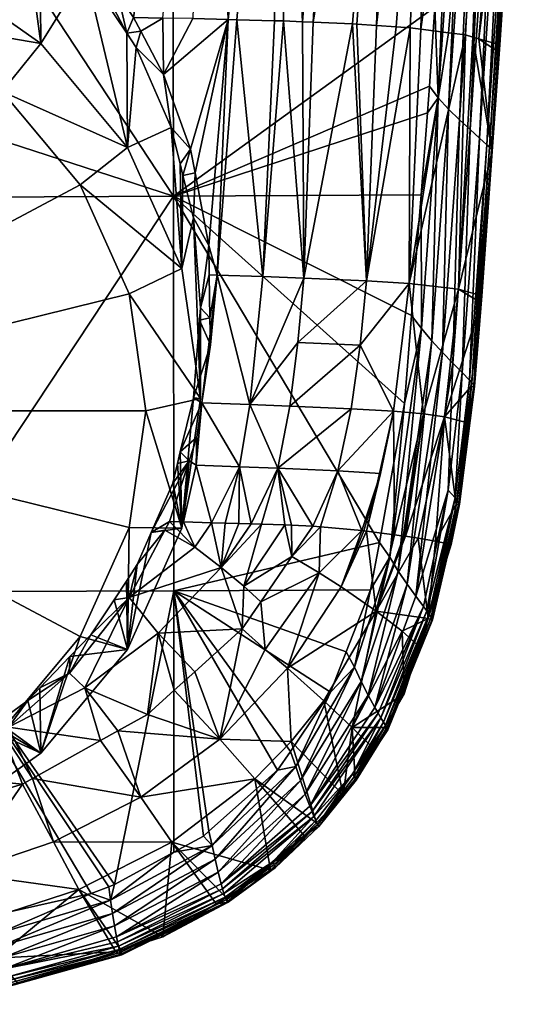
# Model space of a CAD drawing. Extents: x -0.025 to 0.143, y -0.12 to 0.102.
# Tile 5 of 256: x 0.008 to 0.019, y -0.12 to -0.098. Entities that reach past the tile are written whole.
import ezdxf

# ---------------------------------------------------------------- set-up
doc = ezdxf.new("R2010")
doc.units = 0
doc.layers.add('mesh', color=7, linetype='CONTINUOUS')

msp = doc.modelspace()

# ---------------------------------------------------------------- meshes
at = {"layer": 'mesh'}
mesh = msp.add_polyface(dxfattribs=at)
corners = [(0.004595, -0.071439, 0.143479), (0.007168, -0.094405, 0.147614), (0.007671, -0.094275, 0.147605), (0.005194, -0.094917, 0.147649), (0.003898, -0.094993, 0.147648), (0.008943, -0.071033, 0.143508), (0.008798, -0.093983, 0.147585), (0.010425, -0.094186, 0.14879), (0.009874, -0.093968, 0.150887), (0.010157, -0.093803, 0.150856), (0.010969, -0.09376, 0.147923), (0.010936, -0.093687, 0.147822), (0.009206, -0.094631, 0.148), (0.010786, -0.093236, 0.14754), (0.010709, -0.092992, 0.147491), (0.007229, -0.094711, 0.147668), (0.010999, -0.093819, 0.148032), (0.003731, -0.093866, 0.152405), (0.004966, -0.093687, 0.152353), (0.005011, -0.093986, 0.152371), (0.006108, -0.09352, 0.152306), (0.007306, -0.093176, 0.15222), (0.007392, -0.093464, 0.152234), (0.00966, -0.092567, 0.152026), (0.009994, -0.092098, 0.151971), (0.010877, -0.091476, 0.151844), (0.00953, -0.092311, 0.152019), (0.008217, -0.092915, 0.152155), (0.007599, -0.094228, 0.151951), (0.009887, -0.093043, 0.151886), (0.009985, -0.093267, 0.151741), (0.007537, -0.093985, 0.152098), (0.009777, -0.092805, 0.151981), (0.007467, -0.093725, 0.152192), (0.010156, -0.093746, 0.151095), (0.008938, -0.094336, 0.150958), (0.008945, -0.094299, 0.151199), (0.005086, -0.09453, 0.152236), (0.00505, -0.094259, 0.152331), (0.010142, -0.093691, 0.151215), (0.00892, -0.094176, 0.151442), (0.010122, -0.093626, 0.151333), (0.010096, -0.09355, 0.151447), (0.007682, -0.094611, 0.151532), (0.007648, -0.094441, 0.151758), (0.011337, -0.0931, 0.15085), (0.010165, -0.09379, 0.150972), (0.011864, -0.091404, 0.151694), (0.012021, -0.091602, 0.151597), (0.011325, -0.093057, 0.15097), (0.006443, -0.094231, 0.078201), (0.006322, -0.093874, 0.078188), (0.006315, -0.094163, 0.078186), (0.007248, -0.094457, 0.078332), (0.008251, -0.087204, 0.078324), (0.007626, -0.094785, 0.078427), (0.008831, -0.095831, 0.078732), (0.010229, -0.087118, 0.078831), (0.004697, -0.093292, 0.078), (0.004683, -0.0949, 0.074197), (0.00587, -0.093923, 0.078135), (0.010871, -0.093518, 0.147664), (0.009155, -0.094474, 0.147813), (0.010064, -0.093464, 0.151553), (0.012162, -0.09179, 0.151453), (0.011293, -0.10179, 0.09864), (-0.000112, -0.084454, 0.099846), (0.011261, -0.084414, 0.099296), (0.005703, -0.093484, 0.078092), (0.003774, -0.092644, 0.077932), (0.009372, -0.096488, 0.07893)]
mesh.append_faces([[corners[k] for k in face] for face in [(0, 1, 2, 2), (3, 0, 4, 4), (5, 2, 6, 6), (7, 8, 9, 9), (10, 11, 12, 12), (6, 13, 14, 14), (6, 15, 13, 13), (16, 10, 12, 12), (17, 18, 19, 19), (20, 21, 22, 22), (23, 24, 25, 25), (23, 26, 24, 24), (27, 26, 23, 23), (28, 29, 30, 30), (31, 29, 28, 28), (31, 32, 29, 29), (33, 32, 31, 31), (33, 23, 32, 32), (22, 23, 33, 33), (22, 27, 23, 23), (21, 27, 22, 22), (34, 35, 36, 36), (34, 8, 35, 35), (37, 33, 31, 31), (38, 22, 33, 33), (19, 22, 38, 38), (19, 20, 22, 22), (18, 20, 19, 19), (36, 39, 34, 34), (36, 40, 39, 39), (40, 41, 39, 39), (40, 42, 41, 41), (43, 42, 40, 40), (43, 44, 42, 42), (45, 9, 46, 46), (47, 32, 23, 23), (48, 29, 32, 32), (49, 34, 39, 39), (46, 8, 34, 34), (9, 8, 46, 46), (50, 51, 52, 52), (50, 53, 51, 51), (54, 53, 55, 55), (54, 51, 53, 53), (56, 54, 55, 55), (56, 57, 54, 54), (58, 59, 60, 60), (61, 62, 11, 11), (61, 13, 15, 15), (44, 63, 42, 42), (28, 30, 63, 63), (44, 28, 63, 63), (64, 30, 29, 29), (65, 66, 67, 67), (58, 68, 69, 69), (60, 68, 58, 58), (52, 68, 60, 60), (52, 51, 68, 68), (68, 51, 54, 54), (70, 57, 56, 56)]])
mesh = msp.add_polyface(dxfattribs=at)
corners = [(0.00029, -0.095938, 0.149689), (0.000291, -0.096081, 0.148919), (0.000152, -0.096081, 0.148919), (-0.000956, -0.095776, 0.150166), (0.000289, -0.095756, 0.150671), (0.000291, -0.096105, 0.148721), (-0.002924, -0.096048, 0.148721), (0.000429, -0.09608, 0.148919), (0.003037, -0.095995, 0.148931), (0.003007, -0.095585, 0.151214), (0.003505, -0.09602, 0.148721), (0.0035, -0.096031, 0.148614), (0.003482, -0.095989, 0.148289), (0.003475, -0.095941, 0.148178), (0.000291, -0.096047, 0.148205), (0.007375, -0.095359, 0.148262), (0.007388, -0.095386, 0.148371), (0.003489, -0.096018, 0.148398), (0.007399, -0.095397, 0.148479), (0.003494, -0.096031, 0.148507), (0.011293, -0.10179, 0.09864), (0.011303, -0.110473, 0.098148), (0.005529, -0.110494, 0.098464), (0.008373, -0.098429, 0.072319), (0.007961, -0.095378, 0.078502), (0.005888, -0.096674, 0.071574), (0.008348, -0.095781, 0.078617), (0.00587, -0.093923, 0.078135), (0.004683, -0.096114, 0.071337), (-0.000112, -0.096569, 0.070777), (0.002835, -0.096252, 0.071011), (-0.000112, -0.09634, 0.070805), (0.002683, -0.096908, 0.070921), (0.005288, -0.097901, 0.071342), (0.007524, -0.099481, 0.072013), (-0.000112, -0.10651, 0.074997), (0.01032, -0.103937, 0.073905), (0.009241, -0.10154, 0.072887), (0.010688, -0.10651, 0.074997), (0.01032, -0.109083, 0.076089), (0.004683, -0.0949, 0.074197), (-0.002436, -0.096039, 0.148931), (-0.002907, -0.096046, 0.148398), (0.000291, -0.096119, 0.148507), (0.000291, -0.096105, 0.148372), (-0.002894, -0.095969, 0.148178), (-0.002887, -0.095905, 0.148071), (0.00029, -0.095916, 0.147997), (0.003602, -0.095977, 0.148934), (0.005863, -0.095674, 0.148921), (0.003467, -0.095877, 0.148071), (0.00029, -0.095801, 0.147885), (-0.000112, -0.1061, 0.099036), (-0.000112, -0.101845, 0.099216), (-0.000112, -0.110521, 0.098603), (-0.000112, -0.098091, 0.099375), (-0.000112, -0.084454, 0.099846), (-0.000319, -0.101857, 0.099258)]
mesh.append_faces([[corners[k] for k in face] for face in [(0, 1, 2, 2), (0, 3, 4, 4), (5, 2, 1, 1), (5, 6, 2, 2), (0, 7, 1, 1), (0, 8, 7, 7), (4, 8, 0, 0), (4, 9, 8, 8), (5, 1, 7, 7), (8, 5, 7, 7), (8, 10, 5, 5), (11, 5, 10, 10), (12, 13, 14, 14), (15, 13, 12, 12), (16, 12, 17, 17), (18, 17, 19, 19), (20, 21, 22, 22), (23, 24, 25, 25), (23, 26, 24, 24), (27, 28, 25, 25), (29, 30, 31, 31), (32, 30, 29, 29), (32, 28, 30, 30), (33, 28, 32, 32), (33, 25, 28, 28), (33, 23, 25, 25), (34, 23, 33, 33), (35, 36, 37, 37), (35, 38, 36, 36), (39, 38, 35, 35), (35, 33, 32, 32), (35, 34, 33, 33), (37, 34, 35, 35), (32, 29, 35, 35), (40, 30, 28, 28), (40, 31, 30, 30), (0, 41, 3, 3), (2, 41, 0, 0), (42, 43, 44, 44), (45, 44, 14, 14), (46, 14, 47, 47), (48, 10, 8, 8), (10, 48, 49, 49), (50, 51, 47, 47), (43, 5, 11, 11), (19, 43, 11, 11), (12, 14, 44, 44), (17, 12, 44, 44), (19, 44, 43, 43), (19, 17, 44, 44), (13, 47, 14, 14), (13, 50, 47, 47), (22, 52, 53, 53), (22, 54, 52, 52), (53, 20, 22, 22), (55, 20, 53, 53), (55, 56, 20, 20), (53, 57, 55, 55), (57, 53, 52, 52)]])
mesh = msp.add_polyface(dxfattribs=at)
corners = [(0.012651, -0.091504, 0.147326), (0.013391, -0.089364, 0.146994), (0.012238, -0.091856, 0.147366), (0.012157, -0.092478, 0.150618), (0.012327, -0.092929, 0.148648), (0.012077, -0.093154, 0.148676), (0.01242, -0.092253, 0.150579), (0.012672, -0.092617, 0.14861), (0.012996, -0.09176, 0.150494), (0.01389, -0.090618, 0.150306), (0.014062, -0.091044, 0.148409), (0.013984, -0.091151, 0.148423), (0.012686, -0.0927, 0.148456), (0.014019, -0.091232, 0.148276), (0.012329, -0.092084, 0.147415), (0.01356, -0.090613, 0.147229), (0.013452, -0.090397, 0.14718), (0.014015, -0.091256, 0.148169), (0.012678, -0.092724, 0.14835), (0.011079, -0.093864, 0.148575), (0.013406, -0.09118, 0.150655), (0.013412, -0.09123, 0.150406), (0.013116, -0.091607, 0.150469), (0.012439, -0.092251, 0.150706), (0.012398, -0.092158, 0.150941), (0.012422, -0.092209, 0.150824), (0.013337, -0.091082, 0.150884), (0.011337, -0.0931, 0.15085), (0.012326, -0.092033, 0.151166), (0.013232, -0.090958, 0.151096), (0.012366, -0.092099, 0.151056), (0.014213, -0.089982, 0.150465), (0.01275, -0.090486, 0.151524), (0.012021, -0.091602, 0.151597), (0.011864, -0.091404, 0.151694), (0.012278, -0.091958, 0.151269), (0.01705, -0.097631, 0.098141), (0.011293, -0.10179, 0.09864), (0.011261, -0.084414, 0.099296), (0.012495, -0.0979, 0.080546), (0.012686, -0.097905, 0.080687), (0.013623, -0.086974, 0.080629), (0.0133, -0.092049, 0.148541), (0.014, -0.091265, 0.148006), (0.012668, -0.092734, 0.148243), (0.01256, -0.092602, 0.147801), (0.013806, -0.091058, 0.147515), (0.012517, -0.09253, 0.147699), (0.013865, -0.091131, 0.147616), (0.012434, -0.092362, 0.14754), (0.013694, -0.09089, 0.147355), (0.013941, -0.091216, 0.147783), (0.012616, -0.092686, 0.147967), (0.012643, -0.092719, 0.148079), (0.013977, -0.09125, 0.147895), (0.011069, -0.093884, 0.148469), (0.012932, -0.090653, 0.151424), (0.012162, -0.09179, 0.151453), (0.013096, -0.090813, 0.151279)]
mesh.append_faces([[corners[k] for k in face] for face in [(0, 1, 2, 2), (3, 4, 5, 5), (6, 4, 3, 3), (6, 7, 4, 4), (8, 7, 6, 6), (9, 10, 11, 11), (4, 7, 12, 12), (11, 10, 13, 13), (14, 0, 2, 2), (15, 0, 14, 14), (15, 16, 0, 0), (13, 17, 12, 12), (17, 18, 12, 12), (12, 5, 4, 4), (12, 19, 5, 5), (18, 19, 12, 12), (20, 21, 22, 22), (8, 20, 22, 22), (23, 6, 3, 3), (8, 6, 23, 23), (24, 20, 25, 25), (26, 20, 24, 24), (23, 20, 8, 8), (23, 25, 20, 20), (27, 25, 23, 23), (26, 28, 29, 29), (26, 30, 28, 28), (24, 30, 26, 26), (31, 21, 20, 20), (32, 33, 34, 34), (28, 35, 29, 29), (36, 37, 38, 38), (39, 40, 41, 41), (8, 42, 7, 7), (22, 42, 8, 8), (21, 42, 22, 22), (9, 42, 21, 21), (9, 11, 42, 42), (18, 43, 44, 44), (42, 11, 13, 13), (12, 7, 42, 42), (45, 46, 47, 47), (48, 46, 45, 45), (46, 49, 47, 47), (46, 50, 49, 49), (13, 12, 42, 42), (51, 52, 53, 53), (54, 51, 53, 53), (17, 43, 18, 18), (50, 14, 49, 49), (50, 15, 14, 14), (44, 55, 18, 18), (43, 53, 44, 44), (43, 54, 53, 53), (51, 45, 52, 52), (51, 48, 45, 45), (56, 57, 33, 33), (58, 57, 56, 56), (29, 57, 58, 58), (29, 35, 57, 57)]])
mesh = msp.add_polyface(dxfattribs=at)
corners = [(0.014025, -0.090445, 0.150277), (0.014416, -0.090562, 0.148345), (0.014062, -0.091044, 0.148409), (0.014228, -0.090033, 0.150214), (0.014519, -0.090327, 0.148312), (0.014468, -0.089544, 0.150139), (0.01467, -0.089983, 0.148264), (0.014726, -0.089018, 0.150058), (0.014916, -0.089421, 0.148185), (0.014808, -0.088707, 0.150013), (0.015088, -0.089028, 0.14813), (0.014542, -0.09039, 0.148159), (0.014019, -0.091232, 0.148276), (0.014954, -0.089488, 0.148026), (0.015125, -0.08886, 0.148105), (0.014015, -0.091256, 0.148169), (0.014541, -0.090413, 0.148051), (0.014955, -0.089509, 0.147915), (0.015449, -0.08759, 0.1476), (0.014533, -0.090421, 0.147941), (0.014779, -0.088658, 0.150261), (0.014213, -0.089982, 0.150465), (0.01469, -0.088594, 0.150491), (0.014131, -0.0899, 0.150693), (0.014559, -0.088519, 0.150705), (0.014012, -0.089799, 0.150905), (0.017028, -0.084385, 0.09869), (0.017458, -0.091783, 0.098325), (0.01705, -0.097631, 0.098141), (0.01759, -0.089265, 0.09841), (0.015763, -0.098032, 0.08433), (0.017043, -0.086926, 0.085123), (0.016131, -0.086915, 0.083419), (0.01674, -0.098113, 0.086661), (0.018297, -0.087019, 0.088876), (0.016194, -0.098062, 0.085192), (0.016507, -0.098084, 0.085817), (0.017888, -0.098285, 0.091597), (0.018952, -0.0872, 0.09285), (0.018018, -0.098323, 0.092676), (0.019, -0.09041, 0.096805), (0.014134, -0.097949, 0.081948), (0.014995, -0.086931, 0.08191), (0.013623, -0.086974, 0.080629), (0.014369, -0.097959, 0.082231), (0.018195, -0.100656, 0.097097), (0.018723, -0.090186, 0.097719), (0.018889, -0.090303, 0.097449), (0.018032, -0.100508, 0.097374), (0.018516, -0.090037, 0.097945), (0.01895, -0.090347, 0.097298), (0.018253, -0.100712, 0.096944), (0.017819, -0.089474, 0.098353), (0.014673, -0.08931, 0.147258), (0.014456, -0.089059, 0.147048), (0.013694, -0.09089, 0.147355), (0.014938, -0.089514, 0.147747), (0.014908, -0.089497, 0.147635), (0.014, -0.091265, 0.148006), (0.015411, -0.087583, 0.147369), (0.013941, -0.091216, 0.147783), (0.013977, -0.09125, 0.147895), (0.014828, -0.089438, 0.147466), (0.015361, -0.087559, 0.147255), (0.015438, -0.087594, 0.147484), (0.013865, -0.091131, 0.147616), (0.015287, -0.087521, 0.147145)]
mesh.append_faces([[corners[k] for k in face] for face in [(0, 1, 2, 2), (3, 1, 0, 0), (3, 4, 1, 1), (5, 4, 3, 3), (5, 6, 4, 4), (7, 6, 5, 5), (7, 8, 6, 6), (9, 8, 7, 7), (9, 10, 8, 8), (1, 4, 11, 11), (12, 1, 11, 11), (12, 2, 1, 1), (13, 10, 14, 14), (13, 8, 10, 10), (11, 8, 13, 13), (11, 6, 8, 8), (4, 6, 11, 11), (11, 15, 12, 12), (11, 16, 15, 15), (13, 16, 11, 11), (13, 17, 16, 16), (18, 17, 13, 13), (17, 19, 16, 16), (20, 7, 5, 5), (21, 3, 0, 0), (5, 3, 21, 21), (21, 20, 5, 5), (21, 22, 20, 20), (23, 22, 21, 21), (23, 24, 22, 22), (25, 24, 23, 23), (26, 27, 28, 28), (26, 29, 27, 27), (30, 31, 32, 32), (31, 33, 34, 34), (35, 36, 31, 31), (37, 38, 34, 34), (39, 40, 38, 38), (41, 42, 43, 43), (42, 44, 32, 32), (41, 44, 42, 42), (45, 46, 47, 47), (48, 49, 46, 46), (50, 51, 47, 47), (29, 52, 27, 27), (53, 54, 55, 55), (56, 57, 58, 58), (59, 57, 56, 56), (57, 60, 61, 61), (57, 62, 60, 60), (63, 62, 57, 57), (58, 19, 56, 56), (16, 58, 15, 15), (16, 19, 58, 58), (17, 56, 19, 19), (64, 56, 17, 17), (57, 61, 58, 58), (62, 65, 60, 60), (62, 53, 65, 65), (66, 53, 62, 62)]])
mesh = msp.add_polyface(dxfattribs=at)
corners = [(0.009308, -0.09466, 0.148836), (0.009874, -0.093968, 0.150887), (0.010425, -0.094186, 0.14879), (0.008938, -0.094336, 0.150958), (0.008663, -0.094934, 0.148863), (0.008554, -0.094487, 0.150987), (0.009301, -0.094746, 0.14865), (0.00844, -0.095028, 0.148872), (0.011079, -0.093864, 0.148575), (0.011069, -0.093884, 0.148469), (0.011057, -0.093893, 0.148362), (0.009279, -0.094769, 0.148437), (0.007409, -0.095393, 0.148586), (0.011024, -0.093863, 0.148144), (0.00923, -0.094692, 0.148108), (0.00925, -0.094736, 0.148219), (0.010999, -0.093819, 0.148032), (0.011043, -0.093886, 0.148254), (0.009266, -0.094761, 0.148329), (0.009206, -0.094631, 0.148), (0.008945, -0.094299, 0.151199), (0.0077, -0.094734, 0.151287), (0.00892, -0.094176, 0.151442), (0.01177, -0.101277, 0.080071), (0.011502, -0.101332, 0.079922), (0.011732, -0.102265, 0.080074), (0.011672, -0.100756, 0.079991), (0.011439, -0.101074, 0.07988), (0.011243, -0.100277, 0.07975), (0.011075, -0.099112, 0.079654), (0.010475, -0.098518, 0.079373), (0.010572, -0.098159, 0.079412), (0.012047, -0.08704, 0.079589), (0.010413, -0.097858, 0.079336), (0.011059, -0.097869, 0.079653), (0.010071, -0.097335, 0.079186), (0.01172, -0.09788, 0.079976), (0.012495, -0.0979, 0.080546), (0.012072, -0.102875, 0.080318), (0.012259, -0.103523, 0.080493), (0.012686, -0.097905, 0.080687), (0.013265, -0.103557, 0.081277), (0.01028, -0.100717, 0.07329), (0.011479, -0.103381, 0.074421), (0.007524, -0.099481, 0.072013), (0.008373, -0.098429, 0.072319), (0.009241, -0.10154, 0.072887), (0.010871, -0.093518, 0.147664), (0.007283, -0.095004, 0.14779), (0.009155, -0.094474, 0.147813), (0.010936, -0.093687, 0.147822), (0.010265, -0.098203, 0.079288), (0.009372, -0.096488, 0.07893), (0.009354, -0.096843, 0.078921), (0.008831, -0.095831, 0.078732), (0.008348, -0.095781, 0.078617), (0.010229, -0.087118, 0.078831)]
mesh.append_faces([[corners[k] for k in face] for face in [(0, 1, 2, 2), (0, 3, 1, 1), (4, 3, 0, 0), (4, 5, 3, 3), (6, 0, 2, 2), (6, 4, 0, 0), (6, 7, 4, 4), (8, 6, 2, 2), (9, 10, 6, 6), (11, 6, 10, 10), (11, 12, 6, 6), (13, 14, 15, 15), (13, 16, 14, 14), (17, 15, 18, 18), (17, 13, 15, 15), (10, 18, 11, 11), (10, 17, 18, 18), (16, 19, 14, 14), (3, 5, 20, 20), (21, 22, 20, 20), (23, 24, 25, 25), (26, 24, 23, 23), (26, 27, 24, 24), (26, 28, 27, 27), (29, 28, 26, 26), (29, 30, 28, 28), (31, 30, 29, 29), (32, 33, 34, 34), (32, 35, 33, 33), (32, 36, 37, 37), (38, 37, 23, 23), (38, 39, 37, 37), (31, 34, 33, 33), (31, 29, 34, 34), (37, 26, 23, 23), (37, 29, 26, 26), (36, 29, 37, 37), (36, 34, 29, 29), (40, 39, 41, 41), (40, 37, 39, 39), (42, 28, 30, 30), (43, 28, 42, 42), (43, 27, 28, 28), (44, 42, 45, 45), (46, 42, 44, 44), (46, 43, 42, 42), (47, 48, 49, 49), (19, 50, 49, 49), (31, 51, 30, 30), (33, 51, 31, 31), (35, 51, 33, 33), (52, 51, 35, 35), (52, 53, 51, 51), (54, 53, 52, 52), (54, 55, 53, 53), (56, 52, 35, 35), (42, 30, 51, 51), (53, 42, 51, 51), (53, 45, 42, 42), (53, 55, 45, 45)]])
mesh = msp.add_polyface(dxfattribs=at)
corners = [(0.011293, -0.10179, 0.09864), (0.016888, -0.099957, 0.098068), (0.016745, -0.10176, 0.09801), (0.016929, -0.099366, 0.098087), (0.01705, -0.097631, 0.098141), (0.013623, -0.086974, 0.080629), (0.013715, -0.097931, 0.081444), (0.014134, -0.097949, 0.081948), (0.013518, -0.097926, 0.081299), (0.012686, -0.097905, 0.080687), (0.016131, -0.086915, 0.083419), (0.015233, -0.097995, 0.083269), (0.015329, -0.098001, 0.083461), (0.014369, -0.097959, 0.082231), (0.015763, -0.098032, 0.08433), (0.016194, -0.098062, 0.085192), (0.017043, -0.086926, 0.085123), (0.018297, -0.087019, 0.088876), (0.017351, -0.09819, 0.088874), (0.017724, -0.098238, 0.090225), (0.01674, -0.098113, 0.086661), (0.016507, -0.098084, 0.085817), (0.017888, -0.098285, 0.091597), (0.018018, -0.098323, 0.092676), (0.018952, -0.0872, 0.09285), (0.018479, -0.098458, 0.096526), (0.019, -0.09041, 0.096805), (0.017125, -0.099623, 0.098031), (0.019019, -0.090401, 0.096974), (0.018195, -0.100656, 0.097097), (0.018889, -0.090303, 0.097449), (0.018253, -0.100712, 0.096944), (0.018032, -0.100508, 0.097374), (0.018723, -0.090186, 0.097719), (0.017825, -0.100321, 0.097607), (0.018516, -0.090037, 0.097945), (0.017866, -0.105897, 0.096762), (0.017809, -0.105835, 0.096917), (0.017651, -0.105672, 0.097197), (0.018294, -0.100755, 0.096783), (0.018994, -0.090379, 0.09714), (0.018314, -0.100786, 0.096616), (0.01895, -0.090347, 0.097298), (0.017904, -0.105944, 0.0966), (0.018465, -0.098624, 0.09652), (0.018309, -0.100803, 0.096443), (0.016758, -0.104697, 0.097868), (0.017458, -0.091783, 0.098325), (0.017819, -0.089474, 0.098353), (0.018046, -0.089675, 0.09826), (0.017592, -0.100107, 0.097793), (0.017352, -0.099873, 0.097933), (0.018284, -0.089865, 0.098125), (0.015544, -0.103651, 0.084337), (0.01757, -0.103838, 0.091556), (0.016481, -0.103707, 0.086678), (0.014163, -0.103591, 0.082194), (0.013265, -0.103557, 0.081277)]
mesh.append_faces([[corners[k] for k in face] for face in [(0, 1, 2, 2), (3, 0, 4, 4), (3, 1, 0, 0), (5, 6, 7, 7), (5, 8, 6, 6), (5, 9, 8, 8), (10, 11, 12, 12), (10, 13, 11, 11), (14, 10, 12, 12), (15, 16, 14, 14), (17, 18, 19, 19), (17, 20, 18, 18), (16, 21, 20, 20), (22, 17, 19, 19), (23, 24, 22, 22), (25, 26, 23, 23), (27, 3, 4, 4), (28, 26, 25, 25), (29, 30, 31, 31), (32, 33, 29, 29), (34, 35, 32, 32), (36, 29, 31, 31), (37, 32, 29, 29), (38, 34, 32, 32), (39, 40, 41, 41), (42, 40, 39, 39), (39, 31, 42, 42), (39, 43, 31, 31), (44, 45, 41, 41), (27, 1, 3, 3), (27, 2, 1, 1), (46, 2, 27, 27), (47, 27, 4, 4), (47, 48, 27, 27), (49, 50, 51, 51), (49, 52, 50, 50), (41, 25, 44, 44), (41, 28, 25, 25), (40, 28, 41, 41), (52, 34, 50, 50), (52, 35, 34, 34), (48, 51, 27, 27), (48, 49, 51, 51), (53, 14, 12, 12), (23, 44, 25, 25), (23, 45, 44, 44), (22, 45, 23, 23), (19, 54, 22, 22), (18, 55, 19, 19), (53, 15, 14, 14), (53, 21, 15, 15), (55, 20, 21, 21), (18, 20, 55, 55), (11, 53, 12, 12), (13, 56, 11, 11), (57, 8, 9, 9), (57, 6, 8, 8), (56, 7, 6, 6), (13, 7, 56, 56), (54, 45, 22, 22)]])
mesh = msp.add_polyface(dxfattribs=at)
corners = [(0.011293, -0.10179, 0.09864), (0.015829, -0.109414, 0.097749), (0.011303, -0.110473, 0.098148), (0.016383, -0.10635, 0.09786), (0.016536, -0.104412, 0.097923), (0.012108, -0.105059, 0.080587), (0.011867, -0.104516, 0.080361), (0.011733, -0.106228, 0.080579), (0.012098, -0.104463, 0.080513), (0.011888, -0.104248, 0.080327), (0.012083, -0.103516, 0.080397), (0.012072, -0.102875, 0.080318), (0.011732, -0.102265, 0.080074), (0.01177, -0.101277, 0.080071), (0.014163, -0.103591, 0.082194), (0.013715, -0.097931, 0.081444), (0.013265, -0.103557, 0.081277), (0.012259, -0.103523, 0.080493), (0.012134, -0.108976, 0.08201), (0.012746, -0.107743, 0.081841), (0.011793, -0.107712, 0.081083), (0.013007, -0.109002, 0.082831), (0.013592, -0.107775, 0.082721), (0.012433, -0.108985, 0.082252), (0.012732, -0.108994, 0.082494), (0.014361, -0.109051, 0.084687), (0.014529, -0.109066, 0.085056), (0.014916, -0.107835, 0.084763), (0.013746, -0.109025, 0.083735), (0.013893, -0.109029, 0.083915), (0.013853, -0.10641, 0.082452), (0.014035, -0.105011, 0.082284), (0.012978, -0.106377, 0.081553), (0.015405, -0.105067, 0.084412), (0.015203, -0.106466, 0.084549), (0.015544, -0.103651, 0.084337), (0.011888, -0.10624, 0.075635), (0.011479, -0.103381, 0.074421), (0.011502, -0.101332, 0.079922), (0.011439, -0.101074, 0.07988), (0.011479, -0.109099, 0.076848), (0.011277, -0.108107, 0.080906), (0.011383, -0.107671, 0.08083), (0.011444, -0.107418, 0.080786), (0.01032, -0.103937, 0.073905), (0.009241, -0.10154, 0.072887), (0.010688, -0.10651, 0.074997), (0.01032, -0.109083, 0.076089), (0.011636, -0.107616, 0.080981), (0.011807, -0.107091, 0.080872), (0.010806, -0.109189, 0.081182), (0.011919, -0.106335, 0.080766), (0.011518, -0.108958, 0.081512)]
mesh.append_faces([[corners[k] for k in face] for face in [(0, 1, 2, 2), (0, 3, 1, 1), (4, 3, 0, 0), (5, 6, 7, 7), (8, 6, 5, 5), (8, 9, 6, 6), (10, 9, 8, 8), (11, 9, 10, 10), (11, 12, 9, 9), (13, 12, 11, 11), (14, 15, 16, 16), (10, 17, 11, 11), (17, 8, 5, 5), (10, 8, 17, 17), (18, 19, 20, 20), (19, 21, 22, 22), (23, 24, 19, 19), (25, 26, 27, 27), (22, 25, 27, 27), (28, 29, 22, 22), (30, 31, 32, 32), (30, 33, 31, 31), (27, 34, 22, 22), (14, 31, 35, 35), (14, 32, 31, 31), (16, 32, 14, 14), (16, 17, 32, 32), (22, 32, 19, 19), (22, 30, 32, 32), (34, 30, 22, 22), (34, 33, 30, 30), (12, 36, 9, 9), (12, 37, 36, 36), (38, 37, 12, 12), (38, 39, 37, 37), (40, 41, 42, 42), (36, 6, 9, 9), (36, 7, 6, 6), (40, 7, 36, 36), (40, 43, 7, 7), (42, 43, 40, 40), (44, 37, 45, 45), (44, 36, 37, 37), (46, 36, 44, 44), (46, 40, 36, 36), (47, 40, 46, 46), (43, 48, 49, 49), (48, 41, 50, 50), (48, 42, 41, 41), (43, 42, 48, 48), (51, 43, 49, 49), (51, 7, 43, 43), (5, 7, 51, 51), (17, 51, 32, 32), (17, 5, 51, 51), (52, 20, 48, 48), (20, 49, 48, 48), (20, 51, 49, 49), (19, 51, 20, 20), (19, 32, 51, 51)]])
mesh = msp.add_polyface(dxfattribs=at)
corners = [(0.011293, -0.10179, 0.09864), (0.016745, -0.10176, 0.09801), (0.016536, -0.104412, 0.097923), (0.017921, -0.105978, 0.096432), (0.017841, -0.105987, 0.09626), (0.017745, -0.106766, 0.096233), (0.017866, -0.105897, 0.096762), (0.018253, -0.100712, 0.096944), (0.017904, -0.105944, 0.0966), (0.017809, -0.105835, 0.096917), (0.018195, -0.100656, 0.097097), (0.017651, -0.105672, 0.097197), (0.018032, -0.100508, 0.097374), (0.017448, -0.105466, 0.097433), (0.017825, -0.100321, 0.097607), (0.017578, -0.108539, 0.096506), (0.01759, -0.108569, 0.096339), (0.017544, -0.108493, 0.096667), (0.017493, -0.108431, 0.096821), (0.017345, -0.108262, 0.097101), (0.016632, -0.110594, 0.097238), (0.018294, -0.100755, 0.096783), (0.018314, -0.100786, 0.096616), (0.017521, -0.108573, 0.096169), (0.01807, -0.104136, 0.096325), (0.018081, -0.103983, 0.096331), (0.018309, -0.100803, 0.096443), (0.016383, -0.10635, 0.09786), (0.016758, -0.104697, 0.097868), (0.016055, -0.109734, 0.097688), (0.016982, -0.104971, 0.097768), (0.017218, -0.10523, 0.097623), (0.016441, -0.110329, 0.097433), (0.017352, -0.099873, 0.097933), (0.017592, -0.100107, 0.097793), (0.016242, -0.110039, 0.097583), (0.017125, -0.099623, 0.098031), (0.017724, -0.098238, 0.090225), (0.016481, -0.103707, 0.086678), (0.01757, -0.103838, 0.091556), (0.016507, -0.098084, 0.085817), (0.015544, -0.103651, 0.084337), (0.015233, -0.097995, 0.083269), (0.014163, -0.103591, 0.082194), (0.015442, -0.109148, 0.087058), (0.015855, -0.107894, 0.086991), (0.014916, -0.107835, 0.084763), (0.016138, -0.106519, 0.086833), (0.016164, -0.109242, 0.089459), (0.016802, -0.106578, 0.089198), (0.016402, -0.109274, 0.090309), (0.017264, -0.106642, 0.091599), (0.016369, -0.109268, 0.09014), (0.017065, -0.109383, 0.093752), (0.015203, -0.106466, 0.084549), (0.015546, -0.109161, 0.087404), (0.015405, -0.105067, 0.084412), (0.014035, -0.105011, 0.082284)]
mesh.append_faces([[corners[k] for k in face] for face in [(0, 1, 2, 2), (3, 4, 5, 5), (6, 7, 8, 8), (9, 10, 6, 6), (11, 12, 9, 9), (13, 14, 11, 11), (15, 8, 16, 16), (15, 6, 8, 8), (17, 6, 15, 15), (17, 9, 6, 6), (18, 9, 17, 17), (18, 11, 9, 9), (19, 11, 18, 18), (19, 13, 11, 11), (20, 13, 19, 19), (21, 22, 3, 3), (3, 8, 21, 21), (3, 16, 8, 8), (5, 16, 3, 3), (5, 23, 16, 16), (3, 24, 4, 4), (3, 25, 24, 24), (22, 25, 3, 3), (22, 26, 25, 25), (27, 28, 29, 29), (2, 28, 27, 27), (2, 1, 28, 28), (30, 31, 32, 32), (33, 31, 30, 30), (33, 34, 31, 31), (31, 13, 20, 20), (34, 13, 31, 31), (34, 14, 13, 13), (28, 30, 35, 35), (36, 30, 28, 28), (36, 33, 30, 30), (37, 38, 39, 39), (38, 40, 41, 41), (42, 43, 41, 41), (44, 45, 46, 46), (47, 48, 49, 49), (49, 50, 51, 51), (48, 52, 49, 49), (23, 51, 53, 53), (5, 51, 23, 23), (5, 4, 51, 51), (39, 25, 26, 26), (24, 25, 39, 39), (46, 47, 54, 54), (45, 47, 46, 46), (45, 55, 47, 47), (41, 56, 38, 38), (41, 57, 56, 56), (47, 56, 54, 54), (47, 38, 56, 56), (49, 38, 47, 47), (49, 39, 38, 38), (51, 39, 49, 49), (51, 24, 39, 39), (4, 24, 51, 51)]])
mesh = msp.add_polyface(dxfattribs=at)
corners = [(0.01759, -0.108569, 0.096339), (0.017521, -0.108573, 0.096169), (0.017412, -0.109453, 0.096138), (0.015731, -0.113043, 0.097136), (0.0168, -0.11082, 0.096998), (0.0158, -0.113164, 0.09702), (0.016632, -0.110594, 0.097238), (0.017345, -0.108262, 0.097101), (0.01687, -0.110914, 0.096863), (0.017493, -0.108431, 0.096821), (0.015862, -0.113272, 0.096894), (0.015916, -0.113365, 0.096759), (0.016927, -0.110991, 0.096719), (0.016969, -0.111051, 0.096567), (0.017544, -0.108493, 0.096667), (0.016383, -0.10635, 0.09786), (0.016055, -0.109734, 0.097688), (0.015829, -0.109414, 0.097749), (0.016242, -0.110039, 0.097583), (0.015581, -0.11277, 0.097335), (0.015426, -0.112469, 0.097489), (0.016441, -0.110329, 0.097433), (0.016982, -0.104971, 0.097768), (0.017218, -0.10523, 0.097623), (0.01528, -0.112156, 0.097598), (0.016758, -0.104697, 0.097868), (0.015759, -0.110921, 0.090259), (0.016369, -0.109268, 0.09014), (0.016164, -0.109242, 0.089459), (0.016402, -0.109274, 0.090309), (0.01668, -0.109319, 0.091752), (0.014989, -0.110385, 0.087365), (0.015546, -0.109161, 0.087404), (0.015486, -0.109154, 0.087205), (0.015442, -0.109148, 0.087058), (0.01633, -0.111362, 0.093204), (0.016377, -0.112745, 0.096024), (0.016706, -0.111698, 0.096061), (0.015225, -0.113484, 0.093139), (0.015855, -0.107894, 0.086991), (0.016138, -0.106519, 0.086833), (0.017264, -0.106642, 0.091599), (0.017065, -0.109383, 0.093752), (0.016802, -0.106578, 0.089198), (0.015959, -0.113439, 0.096617), (0.016995, -0.111091, 0.096408), (0.015991, -0.113493, 0.096467), (0.017578, -0.108539, 0.096506), (0.01594, -0.113483, 0.095999), (0.016899, -0.111084, 0.096082), (0.016011, -0.113532, 0.096156), (0.017001, -0.111112, 0.096245), (0.016009, -0.113524, 0.096313), (0.015635, -0.110451, 0.097711), (0.0151, -0.111821, 0.097662)]
mesh.append_faces([[corners[k] for k in face] for face in [(0, 1, 2, 2), (3, 4, 5, 5), (6, 4, 3, 3), (6, 7, 4, 4), (8, 7, 9, 9), (8, 4, 7, 7), (10, 4, 8, 8), (10, 5, 4, 4), (8, 11, 10, 10), (8, 12, 11, 11), (9, 12, 8, 8), (9, 13, 12, 12), (14, 13, 9, 9), (15, 16, 17, 17), (18, 19, 20, 20), (18, 21, 19, 19), (22, 21, 18, 18), (21, 3, 19, 19), (21, 6, 3, 3), (23, 6, 21, 21), (16, 20, 24, 24), (16, 18, 20, 20), (25, 18, 16, 16), (26, 27, 28, 28), (26, 29, 27, 27), (30, 29, 26, 26), (31, 32, 33, 33), (34, 31, 33, 33), (28, 32, 26, 26), (35, 36, 37, 37), (35, 38, 36, 36), (26, 38, 35, 35), (33, 39, 34, 34), (40, 32, 28, 28), (41, 30, 42, 42), (41, 29, 30, 30), (43, 27, 29, 29), (1, 42, 2, 2), (33, 32, 39, 39), (12, 44, 11, 11), (44, 12, 13, 13), (45, 46, 13, 13), (14, 45, 13, 13), (47, 45, 14, 14), (0, 45, 47, 47), (48, 37, 36, 36), (48, 49, 37, 37), (50, 51, 49, 49), (45, 51, 52, 52), (0, 51, 45, 45), (0, 49, 51, 51), (2, 49, 0, 0), (16, 53, 17, 17), (24, 53, 16, 16), (24, 54, 53, 53), (49, 2, 42, 42), (30, 49, 42, 42), (49, 35, 37, 37), (49, 26, 35, 35), (30, 26, 49, 49)]])
mesh = msp.add_polyface(dxfattribs=at)
corners = [(0.009485, -0.117137, 0.097491), (0.00742, -0.117599, 0.097484), (0.005529, -0.110494, 0.098464), (0.009869, -0.116989, 0.097495), (0.009997, -0.116939, 0.097496), (0.011303, -0.110473, 0.098148), (0.011302, -0.11623, 0.097515), (0.007515, -0.113574, 0.082846), (0.006549, -0.114002, 0.082893), (0.005972, -0.114531, 0.083312), (0.007425, -0.113508, 0.082718), (0.007217, -0.113518, 0.082678), (0.00743, -0.113364, 0.082609), (0.008654, -0.116, 0.087184), (0.008192, -0.114608, 0.084564), (0.007969, -0.114733, 0.084561), (0.010574, -0.11502, 0.087222), (0.009691, -0.11377, 0.084586), (0.010071, -0.113557, 0.084592), (0.010956, -0.111403, 0.082821), (0.009346, -0.112608, 0.082832), (0.01072, -0.113194, 0.084601), (0.006074, -0.115289, 0.084544), (0.005848, -0.11458, 0.083342), (0.008373, -0.114051, 0.07895), (0.008084, -0.11289, 0.082398), (0.005888, -0.115806, 0.079695), (0.009986, -0.11067, 0.081609), (0.010257, -0.110261, 0.081479), (0.01028, -0.111763, 0.077979), (0.009473, -0.111442, 0.081855), (0.009014, -0.111921, 0.082035), (0.008352, -0.112611, 0.082293), (0.010498, -0.109897, 0.081363), (0.010806, -0.109189, 0.081182), (0.009241, -0.111481, 0.077107), (0.01032, -0.109083, 0.076089), (0.007524, -0.11354, 0.077981), (0.005288, -0.11512, 0.078651), (-0.000112, -0.10651, 0.074997), (0.005856, -0.114342, 0.083078), (0.007662, -0.113479, 0.082801), (0.009004, -0.112284, 0.082316), (0.010321, -0.110622, 0.08174), (0.011103, -0.10914, 0.081313)]
mesh.append_faces([[corners[k] for k in face] for face in [(0, 1, 2, 2), (2, 3, 0, 0), (2, 4, 3, 3), (5, 4, 2, 2), (5, 6, 4, 4), (7, 8, 9, 9), (7, 10, 8, 8), (10, 11, 8, 8), (10, 12, 11, 11), (13, 14, 15, 15), (16, 14, 13, 13), (16, 17, 14, 14), (18, 17, 16, 16), (19, 20, 21, 21), (22, 9, 23, 23), (15, 9, 22, 22), (15, 7, 9, 9), (14, 7, 15, 15), (18, 20, 17, 17), (18, 21, 20, 20), (24, 12, 25, 25), (24, 11, 12, 12), (26, 11, 24, 24), (26, 8, 11, 11), (27, 28, 29, 29), (29, 30, 27, 27), (29, 31, 30, 30), (24, 31, 29, 29), (24, 32, 31, 31), (25, 32, 24, 24), (29, 33, 34, 34), (28, 33, 29, 29), (35, 29, 36, 36), (35, 24, 29, 29), (37, 24, 35, 35), (37, 26, 24, 24), (38, 26, 37, 37), (39, 35, 36, 36), (39, 37, 35, 35), (9, 40, 23, 23), (9, 8, 40, 40), (41, 10, 7, 7), (41, 12, 10, 10), (41, 25, 12, 12), (42, 25, 41, 41), (42, 32, 25, 25), (31, 32, 42, 42), (30, 43, 27, 27), (30, 42, 43, 43), (31, 42, 30, 30), (43, 28, 27, 27), (43, 33, 28, 28), (44, 33, 43, 43), (42, 41, 20, 20), (43, 20, 19, 19), (43, 42, 20, 20), (14, 41, 7, 7), (17, 41, 14, 14), (17, 20, 41, 41), (40, 8, 26, 26)]])
mesh = msp.add_polyface(dxfattribs=at)
corners = [(0.013868, -0.114008, 0.097585), (0.013587, -0.114422, 0.097571), (0.011303, -0.110473, 0.098148), (0.014755, -0.112702, 0.09763), (0.0151, -0.111821, 0.097662), (0.01528, -0.112156, 0.097598), (0.013991, -0.114342, 0.09752), (0.012313, -0.113739, 0.087266), (0.013803, -0.11218, 0.087314), (0.013312, -0.111768, 0.085921), (0.0145, -0.110078, 0.085964), (0.0139, -0.109722, 0.084675), (0.013215, -0.110717, 0.084656), (0.015442, -0.109148, 0.087058), (0.014989, -0.110385, 0.087365), (0.014529, -0.109066, 0.085056), (0.014361, -0.109051, 0.084687), (0.015759, -0.110921, 0.090259), (0.015546, -0.109161, 0.087404), (0.014602, -0.112897, 0.0902), (0.015225, -0.113484, 0.093139), (0.012134, -0.108976, 0.08201), (0.011793, -0.107712, 0.081083), (0.011518, -0.108958, 0.081512), (0.012433, -0.108985, 0.082252), (0.012746, -0.107743, 0.081841), (0.013592, -0.107775, 0.082721), (0.013232, -0.109009, 0.083106), (0.013746, -0.109025, 0.083735), (0.013007, -0.109002, 0.082831), (0.012732, -0.108994, 0.082494), (0.013893, -0.109029, 0.083915), (0.014916, -0.107835, 0.084763), (0.012844, -0.110375, 0.083712), (0.012344, -0.109964, 0.082815), (0.011763, -0.109517, 0.081988), (0.011204, -0.108948, 0.081258), (0.011308, -0.112664, 0.084613), (0.011761, -0.112256, 0.084623), (0.010956, -0.111403, 0.082821), (0.01072, -0.113194, 0.084601), (0.011479, -0.109099, 0.076848), (0.010806, -0.109189, 0.081182), (0.011277, -0.108107, 0.080906), (0.01028, -0.111763, 0.077979), (0.01032, -0.109083, 0.076089), (0.015829, -0.109414, 0.097749), (0.015635, -0.110451, 0.097711), (0.011103, -0.10914, 0.081313), (0.010498, -0.109897, 0.081363), (0.011636, -0.107616, 0.080981), (0.012805, -0.111314, 0.084645), (0.010321, -0.110622, 0.08174)]
mesh.append_faces([[corners[k] for k in face] for face in [(0, 1, 2, 2), (2, 3, 0, 0), (2, 4, 3, 3), (5, 3, 4, 4), (6, 3, 5, 5), (7, 8, 9, 9), (10, 11, 12, 12), (13, 10, 14, 14), (15, 10, 13, 13), (15, 11, 10, 10), (16, 11, 15, 15), (9, 10, 12, 12), (8, 10, 9, 9), (8, 14, 10, 10), (17, 14, 8, 8), (17, 18, 14, 14), (17, 19, 20, 20), (8, 19, 17, 17), (21, 22, 23, 23), (24, 25, 21, 21), (26, 27, 28, 28), (26, 29, 27, 27), (25, 30, 29, 29), (26, 31, 16, 16), (13, 32, 15, 15), (33, 28, 27, 27), (11, 16, 31, 31), (11, 33, 12, 12), (11, 28, 33, 33), (31, 28, 11, 11), (34, 29, 30, 30), (34, 27, 29, 29), (35, 23, 36, 36), (35, 21, 23, 23), (34, 21, 35, 35), (34, 24, 21, 21), (30, 24, 34, 34), (34, 33, 27, 27), (37, 38, 39, 39), (39, 40, 37, 37), (41, 42, 43, 43), (44, 42, 41, 41), (45, 44, 41, 41), (2, 46, 47, 47), (47, 4, 2, 2), (48, 42, 49, 49), (48, 36, 42, 42), (50, 42, 36, 36), (51, 7, 9, 9), (38, 7, 51, 51), (9, 12, 51, 51), (23, 50, 36, 36), (51, 12, 33, 33), (36, 48, 35, 35), (34, 52, 39, 39), (35, 52, 34, 34), (35, 48, 52, 52), (34, 51, 33, 33), (39, 51, 34, 34), (39, 38, 51, 51)]])
mesh = msp.add_polyface(dxfattribs=at)
corners = [(0.005038, -0.119372, 0.096669), (0.005019, -0.119176, 0.096914), (0.007563, -0.118793, 0.096923), (0.010042, -0.118094, 0.096943), (0.010063, -0.118201, 0.096826), (0.012377, -0.117036, 0.096864), (0.010084, -0.118294, 0.096699), (0.007592, -0.118989, 0.09668), (0.007605, -0.119066, 0.096545), (0.007619, -0.119126, 0.096404), (0.005056, -0.11951, 0.096393), (0.01012, -0.118432, 0.096424), (0.010102, -0.118372, 0.096565), (0.007631, -0.119166, 0.096257), (0.005065, -0.119552, 0.096245), (0.010135, -0.118472, 0.096278), (0.007643, -0.119187, 0.096106), (0.007654, -0.119187, 0.095954), (0.005075, -0.119521, 0.095956), (0.005074, -0.119576, 0.096093), (0.00742, -0.117599, 0.097484), (0.007473, -0.117999, 0.097408), (0.004961, -0.118385, 0.097401), (0.009485, -0.117137, 0.097491), (0.00991, -0.117285, 0.097425), (0.009869, -0.116989, 0.097495), (0.009997, -0.116939, 0.097496), (0.011302, -0.11623, 0.097515), (0.007502, -0.118286, 0.09729), (0.007533, -0.118554, 0.097128), (0.005, -0.118939, 0.097118), (0.009953, -0.117576, 0.097308), (0.009998, -0.11785, 0.097147), (0.01221, -0.116382, 0.097346), (0.012279, -0.116668, 0.097185), (0.00498, -0.118672, 0.097281), (0.012145, -0.116082, 0.097461), (0.008654, -0.116, 0.087184), (0.007969, -0.114733, 0.084561), (0.006617, -0.116689, 0.087155), (0.006074, -0.115289, 0.084544), (0.007377, -0.118562, 0.09294), (0.007874, -0.11912, 0.095804), (0.010022, -0.118423, 0.095829), (0.009209, -0.117047, 0.090045), (0.007036, -0.117752, 0.090009), (0.011059, -0.118087, 0.095841), (0.011255, -0.11601, 0.09009), (0.010574, -0.11502, 0.087222), (0.005529, -0.110494, 0.098464), (0.005522, -0.118017, 0.097477), (0.010155, -0.11849, 0.096053), (0.010145, -0.118383, 0.095831), (0.007667, -0.119146, 0.095803), (0.005078, -0.119467, 0.09579), (0.002901, -0.119172, 0.092887)]
mesh.append_faces([[corners[k] for k in face] for face in [(0, 1, 2, 2), (3, 4, 2, 2), (3, 5, 4, 4), (6, 2, 4, 4), (7, 2, 6, 6), (7, 0, 2, 2), (8, 9, 10, 10), (8, 11, 9, 9), (12, 11, 8, 8), (9, 13, 14, 14), (11, 13, 9, 9), (11, 15, 13, 13), (16, 17, 18, 18), (13, 16, 19, 19), (15, 16, 13, 13), (12, 7, 6, 6), (8, 7, 12, 12), (8, 0, 7, 7), (10, 0, 8, 8), (20, 21, 22, 22), (23, 21, 20, 20), (23, 24, 21, 21), (25, 24, 23, 23), (24, 26, 27, 27), (25, 26, 24, 24), (28, 29, 30, 30), (31, 29, 28, 28), (31, 32, 29, 29), (33, 32, 31, 31), (29, 2, 1, 1), (32, 2, 29, 29), (32, 3, 2, 2), (34, 3, 32, 32), (21, 28, 35, 35), (24, 28, 21, 21), (24, 31, 28, 28), (36, 31, 24, 24), (37, 38, 39, 39), (38, 40, 39, 39), (41, 42, 43, 43), (41, 44, 45, 45), (43, 44, 41, 41), (44, 46, 47, 47), (37, 47, 48, 48), (37, 44, 47, 47), (39, 44, 37, 37), (39, 45, 44, 44), (49, 20, 50, 50), (51, 17, 16, 16), (43, 51, 52, 52), (42, 51, 43, 43), (42, 17, 51, 51), (53, 17, 42, 42), (17, 53, 54, 54), (15, 51, 16, 16), (20, 22, 50, 50), (41, 53, 42, 42), (55, 53, 41, 41), (44, 52, 46, 46), (43, 52, 44, 44)]])
mesh = msp.add_polyface(dxfattribs=at)
corners = [(0.011303, -0.110473, 0.098148), (0.012075, -0.115768, 0.097529), (0.011953, -0.115877, 0.097525), (0.013587, -0.114422, 0.097571), (0.011302, -0.11623, 0.097515), (0.012346, -0.116924, 0.096981), (0.012377, -0.117036, 0.096864), (0.010042, -0.118094, 0.096943), (0.014346, -0.115335, 0.096929), (0.012406, -0.117134, 0.096738), (0.014388, -0.115439, 0.096803), (0.010063, -0.118201, 0.096826), (0.010084, -0.118294, 0.096699), (0.012473, -0.11732, 0.096317), (0.010135, -0.118472, 0.096278), (0.01012, -0.118432, 0.096424), (0.012432, -0.117216, 0.096604), (0.013483, -0.116437, 0.096633), (0.010102, -0.118372, 0.096565), (0.012145, -0.116082, 0.097461), (0.013991, -0.114342, 0.09752), (0.00991, -0.117285, 0.097425), (0.01221, -0.116382, 0.097346), (0.012279, -0.116668, 0.097185), (0.009998, -0.11785, 0.097147), (0.014091, -0.114652, 0.097407), (0.014196, -0.114949, 0.097248), (0.014299, -0.115217, 0.097046), (0.009953, -0.117576, 0.097308), (0.011761, -0.112256, 0.084623), (0.011308, -0.112664, 0.084613), (0.012313, -0.113739, 0.087266), (0.010071, -0.113557, 0.084592), (0.010574, -0.11502, 0.087222), (0.01072, -0.113194, 0.084601), (0.011255, -0.11601, 0.09009), (0.012231, -0.117362, 0.095866), (0.012452, -0.117226, 0.095871), (0.011059, -0.118087, 0.095841), (0.013434, -0.11662, 0.095892), (0.013082, -0.114616, 0.090143), (0.014172, -0.11586, 0.095918), (0.013886, -0.113794, 0.090171), (0.013803, -0.11218, 0.087314), (0.012455, -0.117279, 0.096463), (0.013509, -0.116502, 0.096492), (0.014469, -0.115621, 0.096454), (0.013542, -0.116565, 0.096195), (0.012487, -0.117338, 0.096167), (0.012495, -0.117331, 0.096017), (0.013548, -0.116547, 0.09597), (0.010145, -0.118383, 0.095831), (0.010155, -0.11849, 0.096053)]
mesh.append_faces([[corners[k] for k in face] for face in [(0, 1, 2, 2), (0, 3, 1, 1), (2, 4, 0, 0), (5, 6, 7, 7), (5, 8, 6, 6), (9, 6, 10, 10), (9, 11, 6, 6), (12, 11, 9, 9), (13, 14, 15, 15), (16, 9, 17, 17), (16, 12, 9, 9), (18, 12, 16, 16), (3, 19, 1, 1), (3, 20, 19, 19), (19, 2, 1, 1), (19, 4, 2, 2), (21, 4, 19, 19), (22, 23, 24, 24), (25, 23, 22, 22), (25, 26, 23, 23), (23, 5, 7, 7), (26, 5, 23, 23), (26, 27, 5, 5), (19, 22, 28, 28), (20, 22, 19, 19), (20, 25, 22, 22), (29, 30, 31, 31), (31, 32, 33, 33), (31, 34, 32, 32), (30, 34, 31, 31), (35, 36, 37, 37), (35, 38, 36, 36), (39, 35, 37, 37), (39, 40, 35, 35), (41, 40, 39, 39), (31, 42, 43, 43), (31, 40, 42, 42), (33, 40, 31, 31), (33, 35, 40, 40), (44, 16, 17, 17), (45, 44, 17, 17), (46, 44, 45, 45), (44, 18, 16, 16), (44, 15, 18, 18), (44, 13, 15, 15), (46, 13, 44, 44), (46, 47, 13, 13), (13, 48, 14, 14), (47, 48, 13, 13), (47, 49, 48, 48), (50, 49, 47, 47), (50, 39, 49, 49), (49, 36, 38, 38), (49, 37, 36, 36), (39, 37, 49, 49), (51, 49, 38, 38), (52, 49, 51, 51), (52, 48, 49, 49), (48, 52, 14, 14)]])
mesh = msp.add_polyface(dxfattribs=at)
corners = [(0.014388, -0.115439, 0.096803), (0.014346, -0.115335, 0.096929), (0.015862, -0.113272, 0.096894), (0.012377, -0.117036, 0.096864), (0.015731, -0.113043, 0.097136), (0.0158, -0.113164, 0.09702), (0.014299, -0.115217, 0.097046), (0.012346, -0.116924, 0.096981), (0.01524, -0.114495, 0.096711), (0.015916, -0.113365, 0.096759), (0.015276, -0.114566, 0.096569), (0.013483, -0.116437, 0.096633), (0.014425, -0.115527, 0.096668), (0.013509, -0.116502, 0.096492), (0.012406, -0.117134, 0.096738), (0.013991, -0.114342, 0.09752), (0.013868, -0.114008, 0.097585), (0.014755, -0.112702, 0.09763), (0.013587, -0.114422, 0.097571), (0.015426, -0.112469, 0.097489), (0.014196, -0.114949, 0.097248), (0.014091, -0.114652, 0.097407), (0.015581, -0.11277, 0.097335), (0.01528, -0.112156, 0.097598), (0.01444, -0.115584, 0.095928), (0.013082, -0.114616, 0.090143), (0.014172, -0.11586, 0.095918), (0.013886, -0.113794, 0.090171), (0.013803, -0.11218, 0.087314), (0.014602, -0.112897, 0.0902), (0.015959, -0.113439, 0.096617), (0.014469, -0.115621, 0.096454), (0.015303, -0.114616, 0.096421), (0.014493, -0.115663, 0.096229), (0.015318, -0.114642, 0.096269), (0.016969, -0.111051, 0.096567), (0.015991, -0.113493, 0.096467), (0.016995, -0.111091, 0.096408), (0.016009, -0.113524, 0.096313), (0.013542, -0.116565, 0.096195), (0.014497, -0.11566, 0.096077), (0.015298, -0.114623, 0.096044), (0.016011, -0.113532, 0.096156), (0.016899, -0.111084, 0.096082), (0.01594, -0.113483, 0.095999), (0.017001, -0.111112, 0.096245), (0.013548, -0.116547, 0.09597), (0.013434, -0.11662, 0.095892), (0.015033, -0.114973, 0.095949), (0.015678, -0.113926, 0.095984), (0.015225, -0.113484, 0.093139), (0.016377, -0.112745, 0.096024)]
mesh.append_faces([[corners[k] for k in face] for face in [(0, 1, 2, 2), (0, 3, 1, 1), (4, 5, 6, 6), (1, 5, 2, 2), (1, 6, 5, 5), (7, 6, 1, 1), (8, 9, 10, 10), (11, 12, 13, 13), (2, 8, 0, 0), (2, 9, 8, 8), (12, 0, 8, 8), (11, 0, 12, 12), (11, 14, 0, 0), (15, 16, 17, 17), (18, 16, 15, 15), (19, 20, 21, 21), (19, 22, 20, 20), (22, 6, 20, 20), (22, 4, 6, 6), (23, 21, 15, 15), (23, 19, 21, 21), (24, 25, 26, 26), (24, 27, 25, 25), (28, 27, 29, 29), (10, 9, 30, 30), (13, 12, 31, 31), (32, 33, 31, 31), (34, 33, 32, 32), (35, 36, 30, 30), (37, 38, 36, 36), (33, 39, 31, 31), (34, 40, 33, 33), (41, 40, 34, 34), (42, 43, 44, 44), (38, 45, 42, 42), (46, 40, 26, 26), (46, 33, 40, 40), (39, 33, 46, 46), (26, 47, 46, 46), (40, 24, 26, 26), (40, 48, 24, 24), (41, 48, 40, 40), (41, 44, 49, 49), (41, 42, 44, 44), (41, 38, 42, 42), (34, 38, 41, 41), (34, 36, 38, 38), (32, 36, 34, 34), (32, 30, 36, 36), (31, 30, 32, 32), (31, 10, 30, 30), (31, 8, 10, 10), (12, 8, 31, 31), (48, 27, 24, 24), (48, 29, 27, 27), (48, 50, 29, 29), (48, 41, 50, 50), (50, 44, 51, 51), (50, 49, 44, 44), (41, 49, 50, 50)]])

doc.saveas('drawing.dxf')
